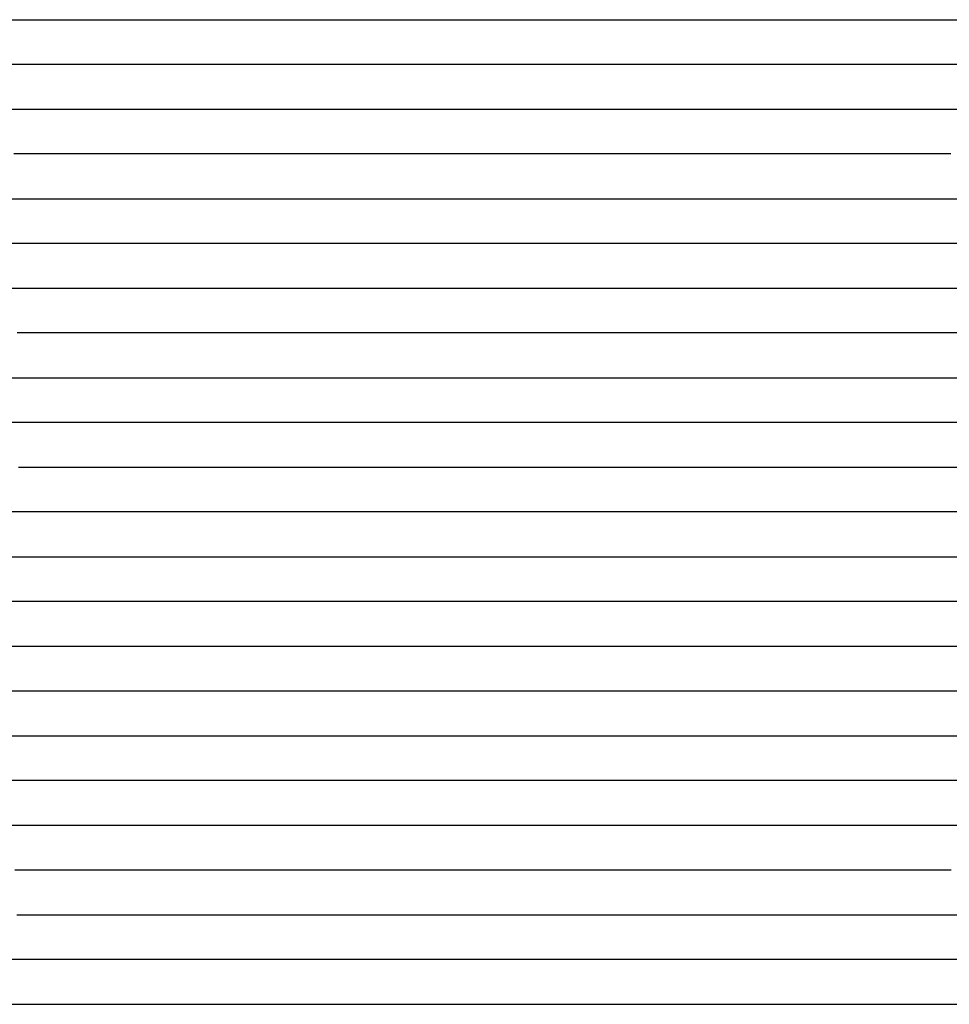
# Model space of a CAD drawing. Extents: x -4 to 4.3, y -2 to 2.5.
# Tile 91 of 108: x 3 to 3.26, y -0.6 to -0.32. Entities that reach past the tile are written whole.
import ezdxf

# ---------------------------------------------------------------- set-up
doc = ezdxf.new("R2010")
doc.units = 0

msp = doc.modelspace()

# ---------------------------------------------------------------- linework, layer by layer
at = {"layer": 'Default', "color": 72, "linetype": 'CONTINUOUS'}
for p, q in [((2.995033, -0.32496, -0.132522), (3.008481, -0.32496, -0.125764)), ((3.008481, -0.32496, -0.125764), (3.022442, -0.32496, -0.120525)), ((3.022442, -0.32496, -0.120525), (3.06746, -0.32496, -0.11001)), ((3.06746, -0.32496, -0.11001), (3.082715, -0.32496, -0.106951)), ((3.082715, -0.32496, -0.106951), (3.098035, -0.32496, -0.104626)), ((3.098035, -0.32496, -0.104626), (3.129088, -0.32496, -0.103611)), ((3.129088, -0.32496, -0.103611), (3.175933, -0.32496, -0.105967)), ((3.175933, -0.32496, -0.105967), (3.222652, -0.32496, -0.110532)), ((3.222652, -0.32496, -0.110532), (3.238173, -0.32496, -0.11368)), ((3.238173, -0.32496, -0.11368), (3.253486, -0.32496, -0.118568)), ((3.253486, -0.32496, -0.118568), (3.268371, -0.32496, -0.125543)), ((3.005104, -0.33746, -0.123801), (2.990555, -0.33746, -0.131114)), ((3.020118, -0.33746, -0.11792), (3.005104, -0.33746, -0.123801)), ((3.03547, -0.33746, -0.113495), (3.020118, -0.33746, -0.11792)), ((3.050878, -0.33746, -0.110581), (3.03547, -0.33746, -0.113495)), ((3.081896, -0.33746, -0.105636), (3.050878, -0.33746, -0.110581)), ((3.097518, -0.33746, -0.104278), (3.081896, -0.33746, -0.105636)), ((3.113124, -0.33746, -0.104), (3.097518, -0.33746, -0.104278)), ((3.128706, -0.33746, -0.104772), (3.113124, -0.33746, -0.104)), ((3.190901, -0.33746, -0.110055), (3.128706, -0.33746, -0.104772)), ((3.237068, -0.33746, -0.116293), (3.190901, -0.33746, -0.110055)), ((3.251723, -0.33746, -0.119668), (3.237068, -0.33746, -0.116293)), ((3.265408, -0.33746, -0.124731), (3.251723, -0.33746, -0.119668)), ((2.996643, -0.34996, -0.124514), (3.010569, -0.34996, -0.118697)), ((3.010569, -0.34996, -0.118697), (3.024987, -0.34996, -0.113719)), ((3.024987, -0.34996, -0.113719), (3.039756, -0.34996, -0.109719)), ((3.039756, -0.34996, -0.109719), (3.054838, -0.34996, -0.10738)), ((3.054838, -0.34996, -0.10738), (3.070278, -0.34996, -0.105813)), ((3.070278, -0.34996, -0.105813), (3.085823, -0.34996, -0.104795)), ((3.085823, -0.34996, -0.104795), (3.117036, -0.34996, -0.105809)), ((3.117036, -0.34996, -0.105809), (3.148233, -0.34996, -0.108503)), ((3.148233, -0.34996, -0.108503), (3.19483, -0.34996, -0.114115)), ((3.19483, -0.34996, -0.114115), (3.241156, -0.34996, -0.121444)), ((3.241156, -0.34996, -0.121444), (3.256611, -0.34996, -0.124407)), ((3.256611, -0.34996, -0.124407), (3.271957, -0.34996, -0.129961)), ((3.016983, -0.36246, -0.114156), (3.001946, -0.36246, -0.119235)), ((3.032342, -0.36246, -0.109817), (3.016983, -0.36246, -0.114156)), ((3.0479, -0.36246, -0.106912), (3.032342, -0.36246, -0.109817)), ((3.063515, -0.36246, -0.105457), (3.0479, -0.36246, -0.106912)), ((3.094706, -0.36246, -0.106611), (3.063515, -0.36246, -0.105457)), ((3.141297, -0.36246, -0.110701), (3.094706, -0.36246, -0.106611)), ((3.187587, -0.36246, -0.117503), (3.141297, -0.36246, -0.110701)), ((3.233742, -0.36246, -0.126279), (3.187587, -0.36246, -0.117503)), ((3.249086, -0.36246, -0.128236), (3.233742, -0.36246, -0.126279)), ((3.263749, -0.36246, -0.131055), (3.249086, -0.36246, -0.128236)), ((2.989826, -0.37496, -0.120143), (3.01936, -0.37496, -0.111291)), ((3.01936, -0.37496, -0.111291), (3.034388, -0.37496, -0.108105)), ((3.034388, -0.37496, -0.108105), (3.049673, -0.37496, -0.106649)), ((3.049673, -0.37496, -0.106649), (3.065227, -0.37496, -0.10645)), ((3.065227, -0.37496, -0.10645), (3.127503, -0.37496, -0.112722)), ((3.127503, -0.37496, -0.112722), (3.143036, -0.37496, -0.114727)), ((3.143036, -0.37496, -0.114727), (3.189311, -0.37496, -0.123169)), ((3.189311, -0.37496, -0.123169), (3.219951, -0.37496, -0.129876)), ((3.219951, -0.37496, -0.129876), (3.235168, -0.37496, -0.13372)), ((3.235168, -0.37496, -0.13372), (3.265828, -0.37496, -0.1379)), ((3.010247, -0.38746, -0.111198), (2.979664, -0.38746, -0.119613)), ((3.025815, -0.38746, -0.108894), (3.010247, -0.38746, -0.111198)), ((3.041438, -0.38746, -0.107554), (3.025815, -0.38746, -0.108894)), ((3.056929, -0.38746, -0.107793), (3.041438, -0.38746, -0.107554)), ((3.134268, -0.38746, -0.118098), (3.056929, -0.38746, -0.107793)), ((3.164851, -0.38746, -0.123885), (3.134268, -0.38746, -0.118098)), ((3.210266, -0.38746, -0.134657), (3.164851, -0.38746, -0.123885)), ((3.240755, -0.38746, -0.143461), (3.210266, -0.38746, -0.134657)), ((3.256209, -0.38746, -0.144998), (3.240755, -0.38746, -0.143461)), ((3.27116, -0.38746, -0.147228), (3.256209, -0.38746, -0.144998)), ((2.995605, -0.39996, -0.111868), (3.010721, -0.39996, -0.10953)), ((3.010721, -0.39996, -0.10953), (3.041779, -0.39996, -0.108928)), ((3.041779, -0.39996, -0.108928), (3.072921, -0.39996, -0.113124)), ((3.072921, -0.39996, -0.113124), (3.134583, -0.39996, -0.123666)), ((3.134583, -0.39996, -0.123666), (3.149974, -0.39996, -0.126599)), ((3.149974, -0.39996, -0.126599), (3.195639, -0.39996, -0.138478)), ((3.195639, -0.39996, -0.138478), (3.225576, -0.39996, -0.147904)), ((3.225576, -0.39996, -0.147904), (3.24049, -0.39996, -0.153203)), ((3.24049, -0.39996, -0.153203), (3.255214, -0.39996, -0.155987)), ((3.255214, -0.39996, -0.155987), (3.270567, -0.39996, -0.157454)), ((3.018414, -0.41246, -0.109494), (3.002827, -0.41246, -0.109387)), ((3.033853, -0.41246, -0.110574), (3.018414, -0.41246, -0.109494)), ((3.049255, -0.41246, -0.11297), (3.033853, -0.41246, -0.110574)), ((3.07981, -0.41246, -0.118568), (3.049255, -0.41246, -0.11297)), ((3.095087, -0.41246, -0.122116), (3.07981, -0.41246, -0.118568)), ((3.125753, -0.41246, -0.128248), (3.095087, -0.41246, -0.122116)), ((3.155867, -0.41246, -0.134951), (3.125753, -0.41246, -0.128248)), ((3.200316, -0.41246, -0.149107), (3.155867, -0.41246, -0.134951)), ((3.21594, -0.41246, -0.154904), (3.200316, -0.41246, -0.149107)), ((3.231158, -0.41246, -0.154748), (3.21594, -0.41246, -0.154904)), ((3.246777, -0.41246, -0.151112), (3.231158, -0.41246, -0.154748)), ((3.261792, -0.41246, -0.150692), (3.246777, -0.41246, -0.151112)), ((3.276325, -0.41246, -0.154875), (3.261792, -0.41246, -0.150692)), ((2.997913, -0.42496, -0.109475), (3.013514, -0.42496, -0.109948)), ((3.013514, -0.42496, -0.109948), (3.029132, -0.42496, -0.112085)), ((3.029132, -0.42496, -0.112085), (3.090287, -0.42496, -0.126467)), ((3.090287, -0.42496, -0.126467), (3.105451, -0.42496, -0.130876)), ((3.105451, -0.42496, -0.130876), (3.150861, -0.42496, -0.141871)), ((3.150861, -0.42496, -0.141871), (3.166011, -0.42496, -0.146685)), ((3.166011, -0.42496, -0.146685), (3.195479, -0.42496, -0.157924)), ((3.195479, -0.42496, -0.157924), (3.224618, -0.42496, -0.146614)), ((3.224618, -0.42496, -0.146614), (3.239198, -0.42496, -0.142334)), ((3.239198, -0.42496, -0.142334), (3.254191, -0.42496, -0.141923)), ((3.254191, -0.42496, -0.141923), (3.26981, -0.42496, -0.143931)), ((3.003861, -0.43746, -0.110439), (2.988428, -0.43746, -0.109666)), ((3.019009, -0.43746, -0.112834), (3.003861, -0.43746, -0.110439)), ((3.033988, -0.43746, -0.116625), (3.019009, -0.43746, -0.112834)), ((3.093791, -0.43746, -0.134214), (3.033988, -0.43746, -0.116625)), ((3.108703, -0.43746, -0.139188), (3.093791, -0.43746, -0.134214)), ((3.1387, -0.43746, -0.148035), (3.108703, -0.43746, -0.139188)), ((3.160966, -0.43746, -0.154926), (3.1387, -0.43746, -0.148035)), ((3.164649, -0.43746, -0.156439), (3.160966, -0.43746, -0.154926)), ((3.168331, -0.43746, -0.157726), (3.164649, -0.43746, -0.156439)), ((3.197705, -0.43746, -0.146936), (3.168331, -0.43746, -0.157726)), ((3.227855, -0.43746, -0.137072), (3.197705, -0.43746, -0.146936)), ((3.243459, -0.43746, -0.133467), (3.227855, -0.43746, -0.137072)), ((3.258468, -0.43746, -0.134244), (3.243459, -0.43746, -0.133467)), ((3.272765, -0.43746, -0.138383), (3.258468, -0.43746, -0.134244)), ((3.00327, -0.44996, -0.112351), (3.033919, -0.44996, -0.120555)), ((3.033919, -0.44996, -0.120555), (3.048945, -0.44996, -0.125623)), ((3.048945, -0.44996, -0.125623), (3.06375, -0.44996, -0.131527)), ((3.06375, -0.44996, -0.131527), (3.093057, -0.44996, -0.141843)), ((3.093057, -0.44996, -0.141843), (3.107741, -0.44996, -0.147467)), ((3.107741, -0.44996, -0.147467), (3.122332, -0.44996, -0.153782)), ((3.122332, -0.44996, -0.153782), (3.136672, -0.44996, -0.158435)), ((3.136672, -0.44996, -0.158435), (3.144103, -0.44996, -0.158693)), ((3.144103, -0.44996, -0.158693), (3.151534, -0.44996, -0.155357)), ((3.151534, -0.44996, -0.155357), (3.180261, -0.44996, -0.144126)), ((3.180261, -0.44996, -0.144126), (3.209656, -0.44996, -0.134501)), ((3.209656, -0.44996, -0.134501), (3.224585, -0.44996, -0.130658)), ((3.224585, -0.44996, -0.130658), (3.239717, -0.44996, -0.128241)), ((3.239717, -0.44996, -0.128241), (3.255146, -0.44996, -0.128837)), ((3.255146, -0.44996, -0.128837), (3.270759, -0.44996, -0.132833)), ((3.017615, -0.46246, -0.119621), (2.987801, -0.46246, -0.111525)), ((3.032208, -0.46246, -0.124655), (3.017615, -0.46246, -0.119621)), ((3.060561, -0.46246, -0.136054), (3.032208, -0.46246, -0.124655)), ((3.075037, -0.46246, -0.143339), (3.060561, -0.46246, -0.136054)), ((3.08921, -0.46246, -0.149099), (3.075037, -0.46246, -0.143339)), ((3.110605, -0.46246, -0.158969), (3.08921, -0.46246, -0.149099)), ((3.117783, -0.46246, -0.159041), (3.110605, -0.46246, -0.158969)), ((3.132408, -0.46246, -0.152761), (3.117783, -0.46246, -0.159041)), ((3.161905, -0.46246, -0.141696), (3.132408, -0.46246, -0.152761)), ((3.191995, -0.46246, -0.132464), (3.161905, -0.46246, -0.141696)), ((3.222691, -0.46246, -0.124499), (3.191995, -0.46246, -0.132464)), ((3.23826, -0.46246, -0.122787), (3.222691, -0.46246, -0.124499)), ((3.253012, -0.46246, -0.124047), (3.23826, -0.46246, -0.122787)), ((3.267181, -0.46246, -0.128994), (3.253012, -0.46246, -0.124047)), ((2.994421, -0.47496, -0.11592), (3.024619, -0.47496, -0.126772)), ((3.024619, -0.47496, -0.126772), (3.039252, -0.47496, -0.132578)), ((3.039252, -0.47496, -0.132578), (3.053776, -0.47496, -0.139559)), ((3.053776, -0.47496, -0.139559), (3.067858, -0.47496, -0.147071)), ((3.067858, -0.47496, -0.147071), (3.081645, -0.47496, -0.155178)), ((3.081645, -0.47496, -0.155178), (3.095113, -0.47496, -0.160314)), ((3.095113, -0.47496, -0.160314), (3.102413, -0.47496, -0.159202)), ((3.102413, -0.47496, -0.159202), (3.13782, -0.47496, -0.141569)), ((3.13782, -0.47496, -0.141569), (3.181523, -0.47496, -0.128247)), ((3.181523, -0.47496, -0.128247), (3.211761, -0.47496, -0.121337)), ((3.211761, -0.47496, -0.121337), (3.227023, -0.47496, -0.119299)), ((3.227023, -0.47496, -0.119299), (3.242511, -0.47496, -0.119747)), ((3.242511, -0.47496, -0.119747), (3.258129, -0.47496, -0.122699)), ((3.258129, -0.47496, -0.122699), (3.273482, -0.47496, -0.129581)), ((3.012261, -0.48746, -0.12601), (2.998092, -0.48746, -0.120822)), ((3.040027, -0.48746, -0.13925), (3.012261, -0.48746, -0.12601)), ((3.053453, -0.48746, -0.146544), (3.040027, -0.48746, -0.13925)), ((3.066446, -0.48746, -0.154278), (3.053453, -0.48746, -0.146544)), ((3.074155, -0.48746, -0.159475), (3.066446, -0.48746, -0.154278)), ((3.081864, -0.48746, -0.157568), (3.074155, -0.48746, -0.159475)), ((3.097091, -0.48746, -0.155066), (3.081864, -0.48746, -0.157568)), ((3.110245, -0.48746, -0.152039), (3.097091, -0.48746, -0.155066)), ((3.124331, -0.48746, -0.143007), (3.110245, -0.48746, -0.152039)), ((3.138933, -0.48746, -0.135997), (3.124331, -0.48746, -0.143007)), ((3.153799, -0.48746, -0.130337), (3.138933, -0.48746, -0.135997)), ((3.16898, -0.48746, -0.125426), (3.153799, -0.48746, -0.130337)), ((3.184281, -0.48746, -0.121696), (3.16898, -0.48746, -0.125426)), ((3.199692, -0.48746, -0.118509), (3.184281, -0.48746, -0.121696)), ((3.215303, -0.48746, -0.1159), (3.199692, -0.48746, -0.118509)), ((3.230801, -0.48746, -0.115248), (3.215303, -0.48746, -0.1159)), ((3.245616, -0.48746, -0.117154), (3.230801, -0.48746, -0.115248)), ((3.259588, -0.48746, -0.121835), (3.245616, -0.48746, -0.117154)), ((3.272763, -0.48746, -0.128432), (3.259588, -0.48746, -0.121835)), ((2.997217, -0.49996, -0.126026), (3.012687, -0.49996, -0.130322)), ((3.012687, -0.49996, -0.130322), (3.027743, -0.49996, -0.137703)), ((3.027743, -0.49996, -0.137703), (3.061276, -0.49996, -0.159756)), ((3.061276, -0.49996, -0.159756), (3.082877, -0.49996, -0.153485)), ((3.082877, -0.49996, -0.153485), (3.097852, -0.49996, -0.15166)), ((3.097852, -0.49996, -0.15166), (3.113362, -0.49996, -0.147216)), ((3.113362, -0.49996, -0.147216), (3.128383, -0.49996, -0.138315)), ((3.128383, -0.49996, -0.138315), (3.141825, -0.49996, -0.131847)), ((3.141825, -0.49996, -0.131847), (3.155905, -0.49996, -0.125707)), ((3.155905, -0.49996, -0.125707), (3.170227, -0.49996, -0.120815)), ((3.170227, -0.49996, -0.120815), (3.185013, -0.49996, -0.116664)), ((3.185013, -0.49996, -0.116664), (3.200057, -0.49996, -0.113988)), ((3.200057, -0.49996, -0.113988), (3.21544, -0.49996, -0.112006)), ((3.21544, -0.49996, -0.112006), (3.230937, -0.49996, -0.112741)), ((3.230937, -0.49996, -0.112741), (3.246545, -0.49996, -0.116197)), ((3.246545, -0.49996, -0.116197), (3.2618, -0.49996, -0.122075)), ((3.2618, -0.49996, -0.122075), (3.27638, -0.49996, -0.130202)), ((3.011354, -0.51246, -0.135687), (2.996684, -0.51246, -0.132453)), ((3.024533, -0.51246, -0.140519), (3.011354, -0.51246, -0.135687)), ((3.037069, -0.51246, -0.148502), (3.024533, -0.51246, -0.140519)), ((3.044459, -0.51246, -0.154001), (3.037069, -0.51246, -0.148502)), ((3.048154, -0.51246, -0.157105), (3.044459, -0.51246, -0.154001)), ((3.051849, -0.51246, -0.159577), (3.048154, -0.51246, -0.157105)), ((3.067219, -0.51246, -0.154306), (3.051849, -0.51246, -0.159577)), ((3.082823, -0.51246, -0.151453), (3.067219, -0.51246, -0.154306)), ((3.098416, -0.51246, -0.150641), (3.082823, -0.51246, -0.151453)), ((3.105051, -0.51246, -0.151066), (3.098416, -0.51246, -0.150641)), ((3.111687, -0.51246, -0.149125), (3.105051, -0.51246, -0.151066)), ((3.139162, -0.51246, -0.132283), (3.111687, -0.51246, -0.149125)), ((3.16836, -0.51246, -0.118701), (3.139162, -0.51246, -0.132283)), ((3.183598, -0.51246, -0.114157), (3.16836, -0.51246, -0.118701)), ((3.199179, -0.51246, -0.110622), (3.183598, -0.51246, -0.114157)), ((3.214766, -0.51246, -0.109452), (3.199179, -0.51246, -0.110622)), ((3.229861, -0.51246, -0.110498), (3.214766, -0.51246, -0.109452)), ((3.244355, -0.51246, -0.114376), (3.229861, -0.51246, -0.110498)), ((3.258302, -0.51246, -0.119992), (3.244355, -0.51246, -0.114376)), ((3.271635, -0.51246, -0.126725), (3.258302, -0.51246, -0.119992)), ((2.99396, -0.52496, -0.140918), (3.009205, -0.52496, -0.142789)), ((3.009205, -0.52496, -0.142789), (3.024714, -0.52496, -0.14835)), ((3.024714, -0.52496, -0.14835), (3.039422, -0.52496, -0.156013)), ((3.039422, -0.52496, -0.156013), (3.046351, -0.52496, -0.158737)), ((3.046351, -0.52496, -0.158737), (3.049815, -0.52496, -0.157047)), ((3.049815, -0.52496, -0.157047), (3.053279, -0.52496, -0.155614)), ((3.053279, -0.52496, -0.155614), (3.067717, -0.52496, -0.152058)), ((3.067717, -0.52496, -0.152058), (3.082889, -0.52496, -0.150765)), ((3.082889, -0.52496, -0.150765), (3.098457, -0.52496, -0.15154)), ((3.098457, -0.52496, -0.15154), (3.114063, -0.52496, -0.151193)), ((3.114063, -0.52496, -0.151193), (3.117968, -0.52496, -0.148377)), ((3.117968, -0.52496, -0.148377), (3.121873, -0.52496, -0.145976)), ((3.121873, -0.52496, -0.145976), (3.129684, -0.52496, -0.140276)), ((3.129684, -0.52496, -0.140276), (3.142305, -0.52496, -0.131941)), ((3.142305, -0.52496, -0.131941), (3.155344, -0.52496, -0.124661)), ((3.155344, -0.52496, -0.124661), (3.168986, -0.52496, -0.11812)), ((3.168986, -0.52496, -0.11812), (3.183075, -0.52496, -0.112707)), ((3.183075, -0.52496, -0.112707), (3.197661, -0.52496, -0.10915)), ((3.197661, -0.52496, -0.10915), (3.212841, -0.52496, -0.107841)), ((3.212841, -0.52496, -0.107841), (3.228408, -0.52496, -0.109328)), ((3.228408, -0.52496, -0.109328), (3.243963, -0.52496, -0.113783)), ((3.243963, -0.52496, -0.113783), (3.258984, -0.52496, -0.119732)), ((3.258984, -0.52496, -0.119732), (3.273511, -0.52496, -0.127173)), ((3.010873, -0.53746, -0.152402), (2.995674, -0.53746, -0.151274)), ((3.025166, -0.53746, -0.15581), (3.010873, -0.53746, -0.152402)), ((3.032283, -0.53746, -0.158953), (3.025166, -0.53746, -0.15581)), ((3.035841, -0.53746, -0.161033), (3.032283, -0.53746, -0.158953)), ((3.039399, -0.53746, -0.161466), (3.035841, -0.53746, -0.161033)), ((3.054692, -0.53746, -0.154539), (3.039399, -0.53746, -0.161466)), ((3.070307, -0.53746, -0.151268), (3.054692, -0.53746, -0.154539)), ((3.085834, -0.53746, -0.151831), (3.070307, -0.53746, -0.151268)), ((3.09328, -0.53746, -0.152667), (3.085834, -0.53746, -0.151831)), ((3.100726, -0.53746, -0.154451), (3.09328, -0.53746, -0.152667)), ((3.113459, -0.53746, -0.150406), (3.100726, -0.53746, -0.154451)), ((3.126712, -0.53746, -0.140979), (3.113459, -0.53746, -0.150406)), ((3.140412, -0.53746, -0.132424), (3.126712, -0.53746, -0.140979)), ((3.154555, -0.53746, -0.124668), (3.140412, -0.53746, -0.132424)), ((3.169195, -0.53746, -0.117793), (3.154555, -0.53746, -0.124668)), ((3.184298, -0.53746, -0.112161), (3.169195, -0.53746, -0.117793)), ((3.199906, -0.53746, -0.108022), (3.184298, -0.53746, -0.112161)), ((3.215366, -0.53746, -0.107299), (3.199906, -0.53746, -0.108022)), ((3.230342, -0.53746, -0.109492), (3.215366, -0.53746, -0.107299)), ((3.244867, -0.53746, -0.113817), (3.230342, -0.53746, -0.109492)), ((3.258852, -0.53746, -0.119361), (3.244867, -0.53746, -0.113817)), ((3.272222, -0.53746, -0.126022), (3.258852, -0.53746, -0.119361)), ((3.000889, -0.54996, -0.162018), (3.008171, -0.54996, -0.162768)), ((3.008171, -0.54996, -0.162768), (3.023714, -0.54996, -0.166547)), ((3.023714, -0.54996, -0.166547), (3.031305, -0.54996, -0.165206)), ((3.031305, -0.54996, -0.165206), (3.038896, -0.54996, -0.160554)), ((3.038896, -0.54996, -0.160554), (3.052219, -0.54996, -0.155476)), ((3.052219, -0.54996, -0.155476), (3.066819, -0.54996, -0.153542)), ((3.066819, -0.54996, -0.153542), (3.082309, -0.54996, -0.153509)), ((3.082309, -0.54996, -0.153509), (3.097934, -0.54996, -0.157171)), ((3.097934, -0.54996, -0.157171), (3.101737, -0.54996, -0.154279)), ((3.101737, -0.54996, -0.154279), (3.10554, -0.54996, -0.150988)), ((3.10554, -0.54996, -0.150988), (3.125901, -0.54996, -0.137089)), ((3.125901, -0.54996, -0.137089), (3.138895, -0.54996, -0.129711)), ((3.138895, -0.54996, -0.129711), (3.152483, -0.54996, -0.123306)), ((3.152483, -0.54996, -0.123306), (3.166616, -0.54996, -0.117392)), ((3.166616, -0.54996, -0.117392), (3.18103, -0.54996, -0.112475)), ((3.18103, -0.54996, -0.112475), (3.195818, -0.54996, -0.108391)), ((3.195818, -0.54996, -0.108391), (3.21088, -0.54996, -0.106627)), ((3.21088, -0.54996, -0.106627), (3.226398, -0.54996, -0.108686)), ((3.226398, -0.54996, -0.108686), (3.241888, -0.54996, -0.112909)), ((3.241888, -0.54996, -0.112909), (3.256962, -0.54996, -0.118535)), ((3.256962, -0.54996, -0.118535), (3.271601, -0.54996, -0.125671)), ((3.016431, -0.56246, -0.15402), (3.002228, -0.56246, -0.151222)), ((3.031778, -0.56246, -0.160952), (3.016431, -0.56246, -0.15402)), ((3.062768, -0.56246, -0.155219), (3.031778, -0.56246, -0.160952)), ((3.078015, -0.56246, -0.155905), (3.062768, -0.56246, -0.155219)), ((3.083947, -0.56246, -0.157233), (3.078015, -0.56246, -0.155905)), ((3.086913, -0.56246, -0.158136), (3.083947, -0.56246, -0.157233)), ((3.089879, -0.56246, -0.159208), (3.086913, -0.56246, -0.158136)), ((3.102589, -0.56246, -0.148314), (3.089879, -0.56246, -0.159208)), ((3.116078, -0.56246, -0.138668), (3.102589, -0.56246, -0.148314)), ((3.130223, -0.56246, -0.1304), (3.116078, -0.56246, -0.138668)), ((3.144685, -0.56246, -0.123614), (3.130223, -0.56246, -0.1304)), ((3.159585, -0.56246, -0.117518), (3.144685, -0.56246, -0.123614)), ((3.174724, -0.56246, -0.11274), (3.159585, -0.56246, -0.117518)), ((3.19022, -0.56246, -0.108778), (3.174724, -0.56246, -0.11274)), ((3.205828, -0.56246, -0.106767), (3.19022, -0.56246, -0.108778)), ((3.221034, -0.56246, -0.107484), (3.205828, -0.56246, -0.106767)), ((3.23579, -0.56246, -0.110971), (3.221034, -0.56246, -0.107484)), ((3.250045, -0.56246, -0.115937), (3.23579, -0.56246, -0.110971)), ((3.263831, -0.56246, -0.122124), (3.250045, -0.56246, -0.115937)), ((3.002805, -0.57496, -0.14208), (3.018365, -0.57496, -0.145329)), ((3.018365, -0.57496, -0.145329), (3.03366, -0.57496, -0.15051)), ((3.03366, -0.57496, -0.15051), (3.063711, -0.57496, -0.15669)), ((3.063711, -0.57496, -0.15669), (3.079063, -0.57496, -0.160386)), ((3.079063, -0.57496, -0.160386), (3.086659, -0.57496, -0.158523)), ((3.086659, -0.57496, -0.158523), (3.094255, -0.57496, -0.151557)), ((3.094255, -0.57496, -0.151557), (3.10577, -0.57496, -0.142348)), ((3.10577, -0.57496, -0.142348), (3.117972, -0.57496, -0.134042)), ((3.117972, -0.57496, -0.134042), (3.130889, -0.57496, -0.126672)), ((3.130889, -0.57496, -0.126672), (3.159053, -0.57496, -0.116176)), ((3.159053, -0.57496, -0.116176), (3.173739, -0.57496, -0.112402)), ((3.173739, -0.57496, -0.112402), (3.188872, -0.57496, -0.11007)), ((3.188872, -0.57496, -0.11007), (3.204315, -0.57496, -0.10834)), ((3.204315, -0.57496, -0.10834), (3.219843, -0.57496, -0.108735)), ((3.219843, -0.57496, -0.108735), (3.235463, -0.57496, -0.111307)), ((3.235463, -0.57496, -0.111307), (3.25088, -0.57496, -0.116488)), ((3.25088, -0.57496, -0.116488), (3.265691, -0.57496, -0.123213)), ((3.014648, -0.58746, -0.136182), (2.999604, -0.58746, -0.134209)), ((3.043989, -0.58746, -0.144828), (3.014648, -0.58746, -0.136182)), ((3.058154, -0.58746, -0.150757), (3.043989, -0.58746, -0.144828)), ((3.072051, -0.58746, -0.157227), (3.058154, -0.58746, -0.150757)), ((3.074983, -0.58746, -0.158734), (3.072051, -0.58746, -0.157227)), ((3.077915, -0.58746, -0.160446), (3.074983, -0.58746, -0.158734)), ((3.083779, -0.58746, -0.157504), (3.077915, -0.58746, -0.160446)), ((3.096457, -0.58746, -0.146344), (3.083779, -0.58746, -0.157504)), ((3.109975, -0.58746, -0.136607), (3.096457, -0.58746, -0.146344)), ((3.12446, -0.58746, -0.12821), (3.109975, -0.58746, -0.136607)), ((3.13949, -0.58746, -0.122129), (3.12446, -0.58746, -0.12821)), ((3.154893, -0.58746, -0.117753), (3.13949, -0.58746, -0.122129)), ((3.18594, -0.58746, -0.112783), (3.154893, -0.58746, -0.117753)), ((3.217107, -0.58746, -0.110825), (3.18594, -0.58746, -0.112783)), ((3.232318, -0.58746, -0.112073), (3.217107, -0.58746, -0.110825)), ((3.246897, -0.58746, -0.115495), (3.232318, -0.58746, -0.112073)), ((3.260728, -0.58746, -0.120829), (3.246897, -0.58746, -0.115495)), ((3.273929, -0.58746, -0.127766), (3.260728, -0.58746, -0.120829)), ((2.998153, -0.59996, -0.129297), (3.01369, -0.59996, -0.129925)), ((3.01369, -0.59996, -0.129925), (3.029303, -0.59996, -0.133028)), ((3.029303, -0.59996, -0.133028), (3.044628, -0.59996, -0.138807)), ((3.044628, -0.59996, -0.138807), (3.059248, -0.59996, -0.145975)), ((3.059248, -0.59996, -0.145975), (3.079807, -0.59996, -0.159586)), ((3.079807, -0.59996, -0.159586), (3.083071, -0.59996, -0.155963)), ((3.083071, -0.59996, -0.155963), (3.086336, -0.59996, -0.152847)), ((3.086336, -0.59996, -0.152847), (3.097638, -0.59996, -0.143395)), ((3.097638, -0.59996, -0.143395), (3.109623, -0.59996, -0.134889)), ((3.109623, -0.59996, -0.134889), (3.122366, -0.59996, -0.128693)), ((3.122366, -0.59996, -0.128693), (3.136418, -0.59996, -0.123739)), ((3.136418, -0.59996, -0.123739), (3.151154, -0.59996, -0.120109)), ((3.151154, -0.59996, -0.120109), (3.166325, -0.59996, -0.118426)), ((3.166325, -0.59996, -0.118426), (3.213036, -0.59996, -0.115145)), ((3.213036, -0.59996, -0.115145), (3.228612, -0.59996, -0.114838)), ((3.228612, -0.59996, -0.114838), (3.244234, -0.59996, -0.116875)), ((3.244234, -0.59996, -0.116875), (3.259728, -0.59996, -0.121571)), ((3.259728, -0.59996, -0.121571), (3.274681, -0.59996, -0.128722))]:
    msp.add_line(p, q, dxfattribs=at)

doc.saveas('drawing.dxf')
